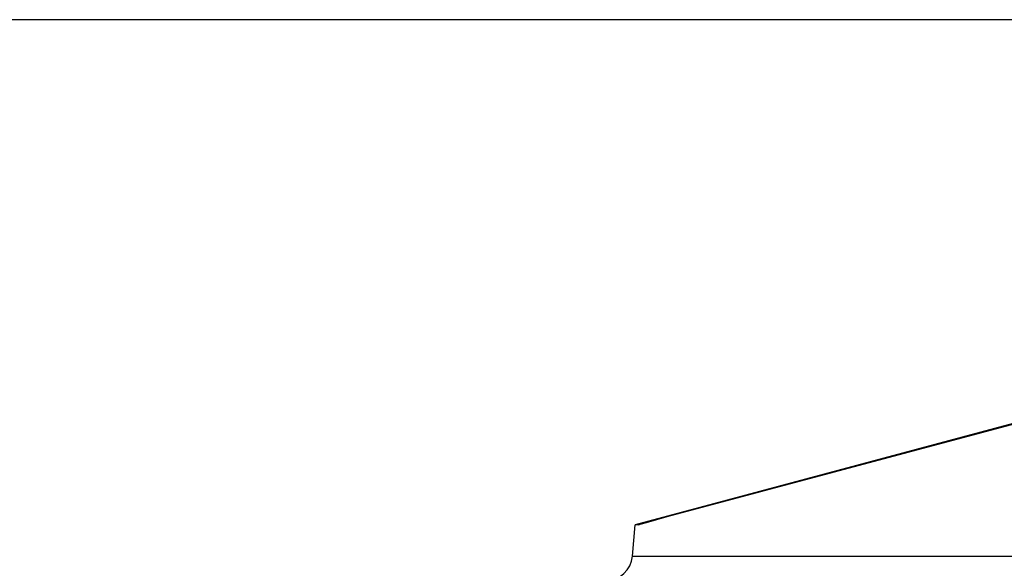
# Model space of a CAD drawing. Extents: x 990 to 4202, y -422 to 622.
# Tile 152 of 200: x 1595.1 to 1597.41, y -93.39 to -92.11. Entities that reach past the tile are written whole.
import ezdxf

# ---------------------------------------------------------------- set-up
doc = ezdxf.new("R2010")
doc.units = 0
doc.header["$MEASUREMENT"] = 0
doc.layers.add('SPILL-BUCKET', color=1, linetype='CONTINUOUS')

msp = doc.modelspace()

# ---------------------------------------------------------------- linework, layer by layer
at = {"layer": 'SPILL-BUCKET', "linetype": 'Continuous'}
for p, q in [((1598.3275, -92.11076), (1594.14286, -92.11076)), ((1598.15575, -92.86025), (1596.54323, -93.29232)), ((1597.35473, -93.07589), (1598.0445, -92.89171)), ((1596.66503, -93.26032), (1597.35473, -93.07589)), ((1596.59402, -93.27959), (1596.62644, -93.27072)), ((1596.62644, -93.27072), (1596.66503, -93.26032)), ((1596.53684, -93.36535), (1596.54323, -93.29232)), ((1596.54537, -93.29232), (1596.54323, -93.29232)), ((1596.55176, -93.29232), (1596.54537, -93.29232)), ((1596.55176, -93.29232), (1596.55501, -93.29084)), ((1596.55178, -93.29205), (1596.55176, -93.29232)), ((1596.55501, -93.29084), (1596.56956, -93.28647)), ((1596.56956, -93.28647), (1596.59402, -93.27959)), ((1596.53684, -93.36535), (1596.54272, -93.36535)), ((1596.54272, -93.36535), (1596.56032, -93.36535)), ((1596.56032, -93.36535), (1596.5896, -93.36535)), ((1596.5896, -93.36535), (1596.63045, -93.36535)), ((1596.63045, -93.36535), (1596.68275, -93.36535)), ((1596.68275, -93.36535), (1596.74631, -93.36535)), ((1596.74631, -93.36535), (1596.82095, -93.36535)), ((1596.82095, -93.36535), (1596.9064, -93.36535)), ((1596.9064, -93.36535), (1597.0024, -93.36535)), ((1597.0024, -93.36535), (1597.10863, -93.36535)), ((1597.10863, -93.36535), (1597.22475, -93.36535)), ((1597.22475, -93.36535), (1597.35037, -93.36535)), ((1597.35037, -93.36535), (1597.48508, -93.36535))]:
    msp.add_line(p, q, dxfattribs=at)
msp.add_arc((1596.47462, -93.3599), 0.06246, 270, 355, dxfattribs=at)

doc.saveas('drawing.dxf')
